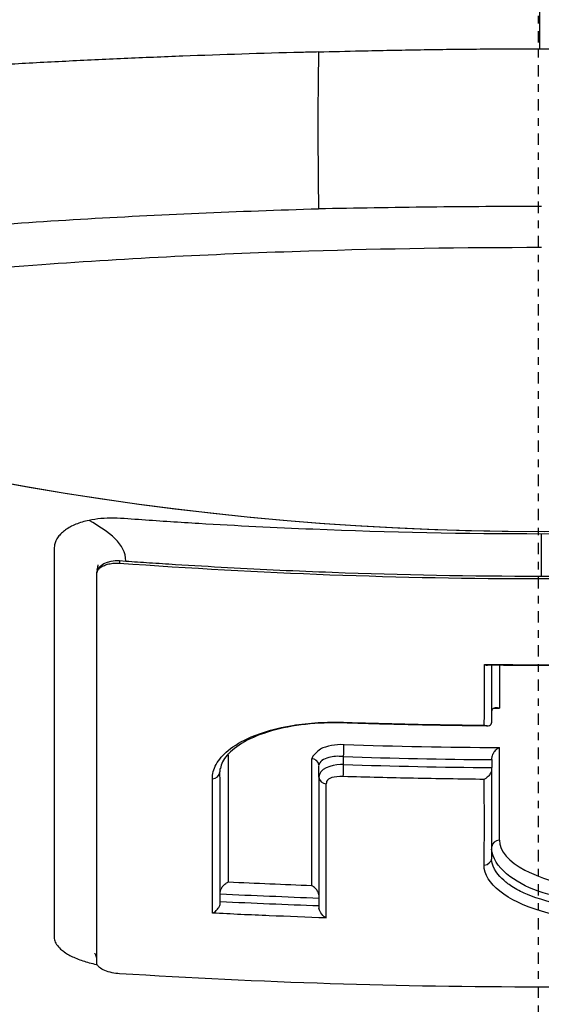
# Model space of a CAD drawing. Header units: millimetres. Extents: x 0 to 4378, y 0 to 2376.
# Tile 98 of 256: x 824.54 to 831.42, y 1581.9 to 1594.89. Entities that reach past the tile are written whole.
import ezdxf

# ---------------------------------------------------------------- set-up
doc = ezdxf.new("R2010")
doc.units = ezdxf.units.MM
doc.header["$LTSCALE"] = 0.2
doc.linetypes.add('CENTER2', pattern=[1.125, 0.75, -0.125, 0.125, -0.125])
doc.layers.add('02_Center Line', color=1, linetype='CENTER2')

# ---------------------------------------------------------------- blocks, each defined once
blk = doc.blocks.new('A$C994008f5')
for p, q in [((-5.528, 952.566), (-5.528, 952.533)), ((-5.528, 952.566), (-5.446, 952.56)), ((-0.618, 950.434), (-0.618, 951.187)), ((-2.993, 949.942), (-2.993, 949.942)), ((-2.853, 949.934), (-2.851, 949.934)), ((-2.572, 949.877), (-2.572, 949.981)), ((-0.618, 949.942), (-0.618, 949.838)), ((-2.898, 949.712), (-2.898, 949.866)), ((-2.572, 949.92), (-2.572, 949.92)), ((-0.618, 949.813), (-0.618, 949.838)), ((-0.618, 948.64), (-0.618, 949.809)), ((-0.517, 949.861), (-0.517, 949.861)), ((-2.897, 949.705), (-2.897, 947.983))]:
    blk.add_line(p, q)
for start, end in [(199.3687, 199.355), (340.6859, 340.6737)]:
    blk.add_arc((0.03, 992.5), 39.537, start, end)
for centre, major_axis, ratio, start_param, end_param in [((-1.357, 484.439), (0.854, 958.696), 0.001143, 5.230614, 5.319688), ((16.268, 992.718), (14.286, 49.588), 0.25805, 2.382693, 2.440409), ((0.12, 1019.305), (0.557, 78.187), 0.003947, 2.62856, 2.643513), ((0.03, 1022.786), (77.615, 0.004), 0.929829, 4.704307, 4.705231), ((-2.57, 950.538), (-0.004, -0.113), 0.013147, 5.901576, 6.283205), ((-2.57, 950.538), (-0.004, -0.113), 0.013147, 0.000019, 0.005658), ((0.029, 1022.322), (-77.764, -0.035), 0.928745, 1.536992, 1.563356), ((-0.498, 1019.306), (0.018, 78.187), 0.000105, 2.657599, 2.692332), ((-4.086, 949.903), (0.115, 0), 0.88648, 1.644562, 1.732004), ((-3.981, 1019.311), (0.102, 78.086), 0.000661, 2.662929, 2.711737), ((-2.902, 1019.309), (-0.083, -78.134), 0.000508, 5.804634, 5.85336), ((0.037, 1019.77), (-75.291, 0), 0.927483, 1.536143, 1.562098), ((-0.618, 950.008), (0, -0.119), 0.001698, 0.979311, 1.210472), ((0.038, 1019.918), (-75.524, -0.001), 0.927961, 1.53623, 1.562104), ((-2.798, 949.712), (-0.1, 0), 0.887113, 0.00211, 1.536682), ((-2.82, 1021.54), (0.019, -81.059), 0.000071, 0.429809, 0.479507), ((-0.505, 948.776), (-0.115, 0), 0.900526, 4.825771, 6.100188), ((-0.732, 948.655), (0.118, 0), 0.900077, 4.84521, 6.133764), ((0.03, 1020.643), (-78.107, -0.006), 0.927115, 1.517906, 1.531996), ((5.52, 1257.524), (-385.615, 24.916), 0.800803, 1.59732, 1.600692), ((0.058, 1022.175), (-79.978, -0.002), 0.927869, 1.517511, 1.533804), ((-34.085, 1324.073), (-27.998, 453.739), 0.042968, 3.732511, 3.732522)]:
    blk.add_ellipse(centre, major_axis=major_axis, ratio=ratio, start_param=start_param, end_param=end_param)
for points, knots in [([(-2.903, 959.274), (-2.978, 959.272), (-3.054, 959.27), (-3.13, 959.268), (-3.656, 959.255), (-4.176, 959.238), (-4.691, 959.218), (-4.951, 959.208), (-5.21, 959.198), (-5.467, 959.186), (-5.726, 959.175), (-5.983, 959.163), (-6.239, 959.15), (-6.496, 959.137), (-6.752, 959.124), (-7.006, 959.109), (-7.192, 959.099), (-7.376, 959.088), (-7.559, 959.077), (-7.629, 959.073), (-7.699, 959.069), (-7.769, 959.065), (-8.024, 959.049), (-8.276, 959.032), (-8.527, 959.016), (-8.779, 958.998), (-9.03, 958.981), (-9.279, 958.962), (-9.404, 958.953), (-9.528, 958.944), (-9.653, 958.934), (-9.687, 958.932), (-9.722, 958.929), (-9.757, 958.926), (-9.847, 958.919), (-9.936, 958.912), (-10.025, 958.905), (-10.149, 958.895), (-10.273, 958.885), (-10.396, 958.875), (-10.519, 958.865), (-10.642, 958.855), (-10.765, 958.844), (-10.783, 958.843), (-10.802, 958.841), (-10.821, 958.839), (-10.996, 958.824), (-11.17, 958.809), (-11.343, 958.793), (-11.393, 958.789), (-11.445, 958.784), (-11.498, 958.779), (-11.63, 958.767), (-11.763, 958.755), (-11.859, 958.746), (-11.979, 958.734), (-12.101, 958.723), (-12.225, 958.711), (-12.458, 958.688), (-12.697, 958.664), (-12.943, 958.638), (-13.175, 958.614), (-13.412, 958.588), (-13.654, 958.562), (-13.884, 958.536), (-14.118, 958.51), (-14.356, 958.482), (-14.584, 958.455), (-14.815, 958.427), (-15.05, 958.398), (-15.202, 958.379), (-15.355, 958.359), (-15.51, 958.339), (-15.584, 958.33), (-15.659, 958.32), (-15.734, 958.31), (-15.956, 958.281), (-16.181, 958.25), (-16.409, 958.219), (-16.628, 958.188), (-16.85, 958.157), (-17.074, 958.124), (-17.246, 958.099), (-17.42, 958.073), (-17.595, 958.046), (-17.639, 958.039), (-17.684, 958.032), (-17.728, 958.025), (-17.941, 957.993), (-18.155, 957.959), (-18.371, 957.924), (-18.476, 957.907), (-18.58, 957.889), (-18.685, 957.872), (-18.792, 957.854), (-18.898, 957.836), (-19.003, 957.818), (-19.107, 957.8), (-19.21, 957.783), (-19.315, 957.764), (-19.416, 957.746), (-19.518, 957.728), (-19.624, 957.709), (-19.68, 957.699), (-19.738, 957.689), (-19.797, 957.678), (-19.944, 957.651), (-20.089, 957.624), (-20.232, 957.597), (-20.645, 957.519), (-21.038, 957.441), (-21.411, 957.363), (-21.606, 957.322), (-21.796, 957.282), (-21.981, 957.241), (-22.075, 957.22), (-22.169, 957.2), (-22.26, 957.179), (-22.354, 957.158), (-22.446, 957.137), (-22.537, 957.116), (-22.583, 957.106), (-22.628, 957.095), (-22.674, 957.085), (-22.719, 957.074), (-22.765, 957.063), (-22.81, 957.053), (-22.901, 957.031), (-22.991, 957.01), (-23.079, 956.988), (-23.169, 956.967), (-23.258, 956.945), (-23.345, 956.923), (-23.433, 956.901), (-23.521, 956.879), (-23.607, 956.857), (-23.694, 956.835), (-23.78, 956.813), (-23.865, 956.791), (-23.951, 956.768), (-24.036, 956.746), (-24.119, 956.724), (-24.292, 956.677), (-24.458, 956.632), (-24.617, 956.587), (-24.963, 956.489), (-25.279, 956.395), (-25.567, 956.306), (-25.834, 956.222), (-26.077, 956.143), (-26.298, 956.067), (-26.351, 956.049), (-26.402, 956.031), (-26.452, 956.014), (-26.525, 955.989), (-26.596, 955.964), (-26.664, 955.94), (-26.728, 955.917), (-26.788, 955.895), (-26.871, 955.865), (-26.933, 955.842), (-27.002, 955.816), (-27.074, 955.789), (-27.14, 955.764), (-27.208, 955.738), (-27.272, 955.713), (-27.34, 955.687), (-27.403, 955.662), (-27.467, 955.636), (-27.531, 955.611), (-27.594, 955.585), (-27.657, 955.559), (-27.783, 955.507), (-27.905, 955.455), (-28.024, 955.403), (-28.161, 955.344), (-28.293, 955.284), (-28.42, 955.224), (-28.519, 955.178), (-28.614, 955.132), (-28.707, 955.086), (-28.815, 955.032), (-28.92, 954.978), (-29.022, 954.924), (-29.124, 954.87), (-29.223, 954.815), (-29.318, 954.761), (-29.415, 954.706), (-29.508, 954.651), (-29.597, 954.596), (-29.687, 954.541), (-29.774, 954.485), (-29.857, 954.43), (-29.928, 954.382), (-29.998, 954.334), (-30.065, 954.287), (-30.076, 954.278), (-30.087, 954.27), (-30.098, 954.262), (-30.176, 954.206), (-30.25, 954.15), (-30.321, 954.093), (-30.463, 953.981), (-30.593, 953.867), (-30.712, 953.752), (-30.828, 953.638), (-30.934, 953.523), (-31.027, 953.407), (-31.119, 953.292), (-31.199, 953.176), (-31.267, 953.058), (-31.335, 952.943), (-31.39, 952.826), (-31.432, 952.708), (-31.475, 952.592), (-31.505, 952.474), (-31.522, 952.356), (-31.527, 952.323), (-31.53, 952.29), (-31.533, 952.256), (-31.535, 952.231), (-31.537, 952.205), (-31.538, 952.18), (-31.539, 952.151), (-31.539, 952.121), (-31.539, 952.092), (-31.538, 952.063), (-31.537, 952.033), (-31.535, 952.004), (-31.534, 951.998), (-31.534, 951.993), (-31.533, 951.987), (-31.53, 951.95), (-31.528, 951.933), (-31.526, 951.916), (-31.526, 951.912), (-31.525, 951.908), (-31.524, 951.905), (-31.522, 951.883), (-31.518, 951.861), (-31.514, 951.837), (-31.514, 951.834), (-31.513, 951.831), (-31.513, 951.828), (-31.503, 951.775), (-31.49, 951.717), (-31.472, 951.652), (-31.457, 951.602), (-31.44, 951.548), (-31.418, 951.491), (-31.416, 951.486), (-31.414, 951.481), (-31.412, 951.476), (-31.39, 951.421), (-31.364, 951.363), (-31.334, 951.301), (-31.306, 951.245), (-31.274, 951.187), (-31.238, 951.126), (-31.204, 951.07), (-31.166, 951.012), (-31.123, 950.952), (-31.083, 950.896), (-31.039, 950.838), (-30.99, 950.778), (-30.945, 950.722), (-30.894, 950.665), (-30.839, 950.605), (-30.828, 950.594), (-30.818, 950.582), (-30.806, 950.57)], [0, 0, 0, 0, 0.0029583, 0.0029583, 0.0029583, 0.0235019, 0.0235019, 0.0235019, 0.0338791, 0.0338791, 0.0338791, 0.0443267, 0.0443267, 0.0443267, 0.0548446, 0.0548446, 0.0548446, 0.0625, 0.0625, 0.0625, 0.0654329, 0.0654329, 0.0654329, 0.076095, 0.076095, 0.076095, 0.0868338, 0.0868338, 0.0868338, 0.0922326, 0.0922326, 0.0922326, 0.09375, 0.09375, 0.09375, 0.097651, 0.097651, 0.097651, 0.1030884, 0.1030884, 0.1030884, 0.1085459, 0.1085459, 0.1085459, 0.109375, 0.109375, 0.109375, 0.1171875, 0.1171875, 0.1171875, 0.1194298, 0.1194298, 0.1194298, 0.125, 0.125, 0.125, 0.1319413, 0.1319413, 0.1319413, 0.1450515, 0.1450515, 0.1450515, 0.1574062, 0.1574062, 0.1574062, 0.1691221, 0.1691221, 0.1691221, 0.1802884, 0.1802884, 0.1802884, 0.1875, 0.1875, 0.1875, 0.1909755, 0.1909755, 0.1909755, 0.2012384, 0.2012384, 0.2012384, 0.2111247, 0.2111247, 0.2111247, 0.21875, 0.21875, 0.21875, 0.2206739, 0.2206739, 0.2206739, 0.2299151, 0.2299151, 0.2299151, 0.234375, 0.234375, 0.234375, 0.2389443, 0.2389443, 0.2389443, 0.2434158, 0.2434158, 0.2434158, 0.2477004, 0.2477004, 0.2477004, 0.25, 0.25, 0.25, 0.2557793, 0.2557793, 0.2557793, 0.2725112, 0.2725112, 0.2725112, 0.2812662, 0.2812662, 0.2812662, 0.285753, 0.285753, 0.285753, 0.2903181, 0.2903181, 0.2903181, 0.2926314, 0.2926314, 0.2926314, 0.294966, 0.294966, 0.294966, 0.2997017, 0.2997017, 0.2997017, 0.3045308, 0.3045308, 0.3045308, 0.3094593, 0.3094593, 0.3094593, 0.3144942, 0.3144942, 0.3144942, 0.319643, 0.319643, 0.319643, 0.3303181, 0.3303181, 0.3303181, 0.353505, 0.353505, 0.353505, 0.375, 0.375, 0.375, 0.3801112, 0.3801112, 0.3801112, 0.3875301, 0.3875301, 0.3875301, 0.3945603, 0.3945603, 0.3945603, 0.3998287, 0.3998287, 0.3998287, 0.4047446, 0.4047446, 0.4047446, 0.4098833, 0.4098833, 0.4098833, 0.4150718, 0.4150718, 0.4150718, 0.4255232, 0.4255232, 0.4255232, 0.4375, 0.4375, 0.4375, 0.4467433, 0.4467433, 0.4467433, 0.4575446, 0.4575446, 0.4575446, 0.4684572, 0.4684572, 0.4684572, 0.479457, 0.479457, 0.479457, 0.4905176, 0.4905176, 0.4905176, 0.5, 0.5, 0.5, 0.5016101, 0.5016101, 0.5016101, 0.5126585, 0.5126585, 0.5126585, 0.5345244, 0.5345244, 0.5345244, 0.5560934, 0.5560934, 0.5560934, 0.5773782, 0.5773782, 0.5773782, 0.5983907, 0.5983907, 0.5983907, 0.6191418, 0.6191418, 0.6191418, 0.625, 0.625, 0.625, 0.6294229, 0.6294229, 0.6294229, 0.6345403, 0.6345403, 0.6345403, 0.639641, 0.639641, 0.639641, 0.640625, 0.640625, 0.640625, 0.646999, 0.646999, 0.646999, 0.6484375, 0.6484375, 0.6484375, 0.65625, 0.65625, 0.65625, 0.6572024, 0.6572024, 0.6572024, 0.6742621, 0.6742621, 0.6742621, 0.6875, 0.6875, 0.6875, 0.6886427, 0.6886427, 0.6886427, 0.7013561, 0.7013561, 0.7013561, 0.7128406, 0.7128406, 0.7128406, 0.7233333, 0.7233333, 0.7233333, 0.7330091, 0.7330091, 0.7330091, 0.7420006, 0.7420006, 0.7420006, 0.7437497, 0.7437497, 0.7437497, 0.7437497]), ([(-2.903, 959.274), (-2.717, 959.279), (-2.531, 959.284), (-2.345, 959.288), (-2.083, 959.294), (-1.821, 959.299), (-1.559, 959.304), (-1.296, 959.308), (-1.034, 959.311), (-0.771, 959.313), (-0.508, 959.316), (-0.245, 959.317), (0.018, 959.317)], [0.0000034, 0.0000034, 0.0000034, 0.0000034, 0.1913145, 0.1913145, 0.1913145, 0.4608763, 0.4608763, 0.4608763, 0.7304382, 0.7304382, 0.7304382, 1, 1, 1, 1]), ([(0.018, 959.317), (0.544, 959.317), (1.07, 959.313), (1.595, 959.304), (1.858, 959.3), (2.121, 959.295), (2.383, 959.289), (2.514, 959.286), (2.645, 959.283), (2.776, 959.279), (2.883, 959.276), (2.99, 959.273), (3.098, 959.27)], [0.0000007, 0.0000007, 0.0000007, 0.0000007, 0.5115639, 0.5115639, 0.5115639, 0.7673459, 0.7673459, 0.7673459, 0.8952368, 0.8952368, 0.8952368, 0.9999942, 0.9999942, 0.9999942, 0.9999942]), ([(-20.984, 943.41), (-21.242, 943.496), (-21.493, 943.585), (-21.983, 943.764), (-22.222, 943.855), (-22.918, 944.134), (-23.355, 944.325), (-24.586, 944.914), (-25.296, 945.326), (-26.278, 946.037), (-26.617, 946.328), (-27.064, 946.794), (-27.208, 946.966), (-27.478, 947.336), (-27.596, 947.535), (-27.742, 947.849), (-27.788, 947.963), (-27.844, 948.135), (-27.861, 948.194), (-27.907, 948.378), (-27.928, 948.504), (-27.954, 948.765), (-27.957, 948.902), (-27.94, 949.178), (-27.92, 949.317), (-27.858, 949.594), (-27.817, 949.733), (-27.55, 950.432), (-27.155, 950.98), (-26.521, 951.574), (-26.449, 951.639), (-26.075, 951.962), (-25.735, 952.216), (-24.59, 952.964), (-23.665, 953.44), (-22.329, 953.992), (-22.059, 954.099), (-21.644, 954.254), (-21.504, 954.305), (-21.071, 954.459), (-20.765, 954.562), (-20.326, 954.704), (-20.183, 954.749), (-17.774, 955.49), (-15.118, 956.058), (-11.833, 956.518), (-11.465, 956.567), (-10.441, 956.694), (-9.779, 956.766), (-8.107, 956.928), (-7.083, 957.007), (-5.008, 957.13), (-3.961, 957.174), (-2.902, 957.206)], [0.000085, 0.000085, 0.000085, 0.000085, 0.1171, 0.1171, 0.234309, 0.234309, 0.468738, 0.468738, 0.937843, 0.937843, 1.250867, 1.250867, 1.430818, 1.430818, 1.647159, 1.647159, 1.768636, 1.768636, 1.831298, 1.831298, 1.965652, 1.965652, 2.108441, 2.108441, 2.254297, 2.254297, 2.39965, 2.39965, 2.991052, 2.991052, 3.063737, 3.063737, 3.354326, 3.354326, 3.938967, 3.938967, 4.081385, 4.081385, 4.151443, 4.151443, 4.294438, 4.294438, 4.363906, 4.363906, 5.442802, 5.442802, 5.577409, 5.577409, 5.813343, 5.813343, 6.168091, 6.168091, 6.521661, 6.521661, 6.521661, 6.521661]), ([(0.039, 957.236), (-0.452, 957.236), (-0.943, 957.234), (-1.923, 957.221), (-2.413, 957.211), (-2.902, 957.206)], [0, 0, 0, 0, 0.1473353, 0.1473353, 0.2946327, 0.2946327, 0.2946327, 0.2946327]), ([(-20.715, 943.589), (-21.908, 944.037), (-23.335, 944.658), (-25.477, 946.169), (-26.119, 946.882), (-26.628, 948.097), (-26.68, 948.587), (-26.388, 950.143), (-25.522, 951.191), (-22.554, 953.098), (-20.489, 953.946), (-15.699, 955.27), (-13.108, 955.766), (-9.083, 956.26), (-7.829, 956.381), (-5.394, 956.555), (-4.212, 956.614), (-2.031, 956.682), (-0.993, 956.698), (0.039, 956.698)], [0.000012, 0.000012, 0.000012, 0.000012, 0.573445, 0.573445, 1.042964, 1.042964, 1.354643, 1.354643, 2.020603, 2.020603, 2.682931, 2.682931, 3.272812, 3.272812, 3.528366, 3.528366, 3.761032, 3.761032, 3.957509, 3.957509, 3.957509, 3.957509]), ([(-5.931, 953.097), (-5.962, 953.09), (-5.992, 953.083), (-6.05, 953.065), (-6.078, 953.056), (-6.156, 953.024), (-6.202, 952.999), (-6.261, 952.957), (-6.279, 952.942), (-6.311, 952.912), (-6.325, 952.896), (-6.362, 952.846), (-6.378, 952.811), (-6.387, 952.769), (-6.388, 952.764), (-6.388, 952.758)], [0, 0, 0, 0, 0.00241907, 0.00241907, 0.00483814, 0.00483814, 0.00967629, 0.00967629, 0.01209536, 0.01209536, 0.01451443, 0.01451443, 0.01935257, 0.01935257, 0.02013105, 0.02013105, 0.02013105, 0.02013105]), ([(0.033, 952.917), (-0.971, 952.917), (-1.975, 952.938), (-2.978, 952.979), (-3.479, 952.999), (-3.981, 953.024), (-4.482, 953.054), (-4.732, 953.069), (-4.983, 953.085), (-5.233, 953.103), (-5.358, 953.111), (-5.484, 953.124), (-5.608, 953.127), (-5.721, 953.129), (-5.83, 953.117), (-5.931, 953.097)], [0, 0, 0, 0, 0.503012, 0.503012, 0.503012, 0.754519, 0.754519, 0.754519, 0.880272, 0.880272, 0.880272, 0.943149, 0.943149, 0.943149, 1, 1, 1, 1]), ([(5.998, 953.097), (5.982, 953.101), (5.87, 953.122), (5.748, 953.13), (5.579, 953.123), (5.517, 953.118), (5.392, 953.109), (5.33, 953.105), (5.019, 953.084), (4.77, 953.068), (4.023, 953.023), (3.525, 952.998), (2.029, 952.938), (1.031, 952.917), (0.033, 952.917)], [0.8652693, 0.8652693, 0.8652693, 0.8652693, 0.8664789, 0.87369, 0.87369, 0.8779003, 0.8779003, 0.8821107, 0.8821107, 0.898952, 0.898952, 0.9326347, 0.9326347, 1, 1, 1, 1]), ([(-6.388, 952.758), (-6.39, 952.745), (-6.391, 952.733), (-6.391, 952.702), (-6.391, 952.684), (-6.391, 952.629), (-6.391, 952.592), (-6.391, 952.483), (-6.391, 952.41), (-6.391, 952.048), (-6.391, 951.764), (-6.391, 951.161), (-6.391, 950.614), (-6.391, 949.871), (-6.391, 949.22), (-6.391, 948.805), (-6.391, 948.397), (-6.391, 948.197), (-6.391, 947.903), (-6.391, 947.806), (-6.391, 947.686), (-6.391, 947.662), (-6.39, 947.614), (-6.393, 947.59), (-6.377, 947.525), (-6.345, 947.476), (-6.29, 947.43), (-6.282, 947.424)], [0.020131, 0.020131, 0.020131, 0.020131, 0.0217716, 0.0217716, 0.0241907, 0.0241907, 0.0290289, 0.0290289, 0.0387051, 0.0387051, 0.0774103, 0.0774103, 0.1223109, 0.1548206, 0.1873303, 0.21984, 0.21984, 0.2523497, 0.2523497, 0.2686046, 0.2686046, 0.2726683, 0.2726683, 0.276732, 0.276732, 0.2837049, 0.2848594, 0.2848594, 0.2848594, 0.2848594]), ([(-5.828, 952.41), (-5.828, 952.4), (-5.827, 952.406), (-5.823, 952.424), (-5.817, 952.434), (-5.803, 952.455), (-5.794, 952.464), (-5.771, 952.482), (-5.757, 952.491), (-5.725, 952.506), (-5.707, 952.512), (-5.666, 952.524), (-5.641, 952.528), (-5.587, 952.534), (-5.557, 952.534), (-5.528, 952.533)], [-0.04761423, -0.04761423, -0.04761423, -0.04761423, -0.04373882, -0.04373882, -0.03722901, -0.03722901, -0.0308253, -0.0308253, -0.02397522, -0.02397522, -0.01710589, -0.01710589, -0.00899099, -0.00899099, -0.0000103, -0.0000103, -0.0000103, -0.0000103]), ([(-5.528, 952.533), (-3.68, 952.399), (-1.832, 952.329), (1.898, 952.329), (3.746, 952.4), (5.594, 952.533)], [0.000012, 0.000012, 0.000012, 0.000012, 0.556108, 0.556108, 1.112237, 1.112237, 1.112237, 1.112237]), ([(-5.446, 952.56), (-5.342, 952.553), (-5.239, 952.546), (-5.02, 952.531), (-4.906, 952.524), (-4.562, 952.502), (-4.332, 952.489), (-3.644, 952.451), (-3.184, 952.43), (-1.806, 952.379), (-0.886, 952.362), (0.033, 952.362)], [0, 0, 0, 0, 0.0568749, 0.0568749, 0.1197499, 0.1197499, 0.2454999, 0.2454999, 0.497, 0.497, 0.9999999, 0.9999999, 0.9999999, 0.9999999]), ([(0.033, 952.362), (0.947, 952.362), (1.862, 952.379), (2.775, 952.413), (3.232, 952.429), (3.688, 952.45), (4.145, 952.475), (4.373, 952.487), (4.601, 952.501), (4.829, 952.515), (4.886, 952.518), (4.943, 952.522), (5, 952.526), (5.057, 952.53), (5.114, 952.533), (5.171, 952.537), (5.268, 952.544), (5.366, 952.55), (5.463, 952.557), (5.48, 952.558), (5.496, 952.56), (5.513, 952.561)], [0.0000001, 0.0000001, 0.0000001, 0.0000001, 0.4927542, 0.4927542, 0.4927542, 0.7391313, 0.7391313, 0.7391313, 0.8623198, 0.8623198, 0.8623198, 0.893117, 0.893117, 0.893117, 0.9239141, 0.9239141, 0.9239141, 0.976661, 0.976661, 0.976661, 0.9855084, 0.9855084, 0.9855084, 0.9855084]), ([(-5.829, 947.271), (-5.828, 947.993), (-5.828, 948.791), (-5.828, 950.505), (-5.828, 951.42), (-5.828, 952.41)], [-1.123049, -1.123049, -1.123049, -1.123049, -0.564293, -0.564293, -0.00297, -0.00297, -0.00297, -0.00297]), ([(-5.824, 952.448), (-5.817, 952.467), (-5.813, 952.488), (-5.811, 952.505), (-5.811, 952.508), (-5.81, 952.51), (-5.81, 952.511), (-5.81, 952.511)], [0, 0, 0, 0, 0.00789591, 0.00789591, 0.00952705, 0.00952705, 0.01040604, 0.01040604, 0.01040604, 0.01040604]), ([(-0.716, 950.396), (-0.714, 950.528), (-0.714, 950.66), (-0.714, 950.927), (-0.714, 951.061), (-0.714, 951.197)], [0, 0, 0, 0, 0.082192, 0.082192, 0.1640166, 0.1640166, 0.1640166, 0.1640166]), ([(-0.714, 951.197), (-0.712, 951.196), (-0.709, 951.194), (-0.698, 951.19), (-0.687, 951.187), (-0.675, 951.187)], [0.032165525, 0.032165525, 0.032165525, 0.032165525, 0.034748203, 0.034748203, 0.040434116, 0.040434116, 0.040434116, 0.040434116]), ([(-0.714, 951.197), (-0.465, 951.195), (-0.216, 951.193), (0.283, 951.193), (0.532, 951.195), (0.781, 951.197)], [0.0005653, 0.0005653, 0.0005653, 0.0005653, 0.0752706, 0.0752706, 0.1500827, 0.1500827, 0.1500827, 0.1500827]), ([(0.741, 951.187), (0.647, 951.186), (0.553, 951.185), (0.364, 951.184), (0.269, 951.184), (0.081, 951.184), (-0.014, 951.184), (-0.203, 951.184), (-0.297, 951.184), (-0.486, 951.185), (-0.58, 951.186), (-0.675, 951.187)], [1.560843, 1.560843, 1.560843, 1.560843, 1.56480789, 1.56480789, 1.56877277, 1.56877277, 1.57273766, 1.57273766, 1.57670255, 1.57670255, 1.58066744, 1.58066744, 1.58066744, 1.58066744]), ([(-0.61, 950.604), (-0.609, 950.606), (-0.608, 950.607), (-0.6, 950.617), (-0.591, 950.623), (-0.564, 950.631), (-0.547, 950.629), (-0.531, 950.624), (-0.526, 950.622), (-0.522, 950.619), (-0.521, 950.619), (-0.517, 950.62)], [-0.0425734, -0.0425734, -0.0425734, -0.0425734, -0.04202556, -0.04202556, -0.03918215, -0.03918215, -0.03478623, -0.03478623, -0.03282068, -0.03282068, -0.03201248, -0.03201248, -0.03201248, -0.03201248]), ([(-4.302, 949.687), (-4.304, 949.752), (-4.287, 949.816), (-4.218, 949.943), (-4.166, 950.004), (-4.015, 950.129), (-3.912, 950.189), (-3.633, 950.308), (-3.448, 950.36), (-3.137, 950.41), (-3.024, 950.423), (-2.798, 950.436), (-2.686, 950.437), (-2.574, 950.434)], [0.0000406, 0.0000406, 0.0000406, 0.0000406, 0.0421425, 0.0421425, 0.0860605, 0.0860605, 0.137567, 0.137567, 0.2037103, 0.2037103, 0.2390992, 0.2390992, 0.2727536, 0.2727536, 0.2727536, 0.2727536]), ([(-2.574, 950.425), (-2.743, 950.431), (-2.912, 950.424), (-3.234, 950.388), (-3.387, 950.359), (-3.661, 950.28), (-3.782, 950.231), (-3.98, 950.121), (-4.057, 950.061), (-4.16, 949.94), (-4.187, 949.881), (-4.195, 949.825)], [1.572011, 1.572011, 1.572011, 1.572011, 1.872562, 1.872562, 2.173151, 2.173151, 2.473741, 2.473741, 2.77433, 2.77433, 3.07492, 3.07492, 3.07492, 3.07492]), ([(-2.574, 950.434), (-2.265, 950.424), (-1.956, 950.416), (-1.337, 950.403), (-1.028, 950.398), (-0.716, 950.396)], [0.000032, 0.000032, 0.000032, 0.000032, 0.0927708, 0.0927708, 0.18553, 0.18553, 0.18553, 0.18553]), ([(-0.676, 950.386), (-0.803, 950.387), (-0.929, 950.388), (-1.182, 950.392), (-1.309, 950.394), (-1.562, 950.398), (-1.688, 950.401), (-1.941, 950.407), (-2.068, 950.41), (-2.321, 950.417), (-2.447, 950.421), (-2.573, 950.425)], [1.58045786, 1.58045786, 1.58045786, 1.58045786, 1.58558174, 1.58558174, 1.59070562, 1.59070562, 1.5958295, 1.5958295, 1.60095338, 1.60095338, 1.60607726, 1.60607726, 1.60607726, 1.60607726]), ([(-0.716, 950.396), (-0.714, 950.395), (-0.714, 950.395), (-0.713, 950.394), (-0.707, 950.391), (-0.698, 950.388), (-0.679, 950.385), (-0.671, 950.385), (-0.653, 950.389), (-0.643, 950.393), (-0.632, 950.403), (-0.629, 950.406), (-0.626, 950.411)], [-0.000536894, -0.000536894, -0.000536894, -0.000536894, 0, 0, 0, 0.002732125, 0.002732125, 0.004950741, 0.004950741, 0.0077389, 0.0077389, 0.009021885, 0.009021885, 0.009021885, 0.009021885]), ([(-2.567, 950.139), (-2.624, 950.141), (-2.68, 950.137), (-2.731, 950.128), (-2.782, 950.119), (-2.851, 950.094), (-2.865, 950.087), (-2.892, 950.074), (-2.994, 949.985), (-2.993, 949.953)], [0, 0, 0, 0, 0.25, 0.25, 0.25, 0.5, 0.5, 0.5, 1, 1, 1, 1]), ([(-0.518, 950.1), (-0.519, 950.099), (-0.52, 950.099), (-0.527, 950.096), (-0.532, 950.093), (-0.551, 950.08), (-0.567, 950.066), (-0.591, 950.036), (-0.599, 950.023), (-0.611, 949.998), (-0.615, 949.987), (-0.618, 949.974), (-0.618, 949.971), (-0.618, 949.969)], [-0.02582287, -0.02582287, -0.02582287, -0.02582287, -0.02526609, -0.02526609, -0.02354169, -0.02354169, -0.0194785, -0.0194785, -0.01692424, -0.01692424, -0.01491154, -0.01491154, -0.01445712, -0.01445712, -0.01445712, -0.01445712]), ([(-2.572, 949.982), (-2.656, 949.988), (-2.702, 949.987), (-2.769, 949.97), (-2.836, 949.953), (-2.898, 949.913), (-2.897, 949.867)], [0, 0, 0, 0, 0.5, 0.5, 0.5, 1, 1, 1, 1]), ([(-2.572, 949.877), (-2.674, 949.881), (-2.853, 949.849), (-2.892, 949.744), (-2.896, 949.733), (-2.898, 949.723), (-2.898, 949.712)], [0.0000128, 0.0000128, 0.0000128, 0.0000128, 0.9113732, 0.9113732, 0.9113732, 0.9999984, 0.9999984, 0.9999984, 0.9999984]), ([(-0.618, 949.813), (-0.618, 949.809), (-0.619, 949.804), (-0.623, 949.788), (-0.628, 949.775), (-0.642, 949.748), (-0.653, 949.733), (-0.68, 949.704), (-0.694, 949.694), (-0.709, 949.685), (-0.713, 949.682), (-0.717, 949.681)], [-0.01277486, -0.01277486, -0.01277486, -0.01277486, -0.01199353, -0.01199353, -0.00961863, -0.00961863, -0.00646466, -0.00646466, -0.00304228, -0.00304228, -0.00166631, -0.00166631, -0.00166631, -0.00166631]), ([(-4.301, 947.918), (-4.301, 948.197), (-4.301, 948.484), (-4.301, 949.074), (-4.301, 949.377), (-4.302, 949.687)], [0.0005591, 0.0005591, 0.0005591, 0.0005591, 0.2015119, 0.2015119, 0.4030027, 0.4030027, 0.4030027, 0.4030027]), ([(-2.576, 949.718), (-2.704, 949.722), (-2.777, 949.7), (-2.796, 949.652), (-2.799, 949.643), (-2.801, 949.633), (-2.801, 949.623)], [0, 0, 0, 0, 0.8494034, 0.8494034, 0.8494034, 0.9999987, 0.9999987, 0.9999987, 0.9999987]), ([(-0.717, 949.681), (-1.028, 949.685), (-1.338, 949.689), (-1.957, 949.702), (-2.267, 949.71), (-2.576, 949.718)], [0, 0, 0, 0, 0.0929768, 0.0929768, 0.1858807, 0.1858807, 0.1858807, 0.1858807]), ([(-0.719, 948.55), (-0.715, 948.732), (-0.715, 948.918), (-0.715, 949.294), (-0.715, 949.486), (-0.717, 949.681)], [0.0000473, 0.0000473, 0.0000473, 0.0000473, 0.1257255, 0.1257255, 0.2514933, 0.2514933, 0.2514933, 0.2514933]), ([(1.01, 948.071), (0.8, 948.068), (0.68, 948.075), (0.509, 948.095), (0.339, 948.116), (0.162, 948.151), (-0.003, 948.207), (-0.321, 948.317), (-0.598, 948.526), (-0.62, 948.761)], [0, 0, 0, 0, 0.25, 0.25, 0.25, 0.5, 0.5, 0.5, 0.9830306, 0.9830306, 0.9830306, 0.9830306]), ([(1.012, 947.811), (0.807, 947.809), (0.604, 947.825), (0.414, 947.856), (0.282, 947.878), (0.155, 947.907), (0.038, 947.942), (-0.418, 948.078), (-0.719, 948.307), (-0.719, 948.55)], [0, 0, 0, 0, 0.225451, 0.225451, 0.225451, 0.383607, 0.383607, 0.383607, 1, 1, 1, 1]), ([(1.01, 947.977), (0.807, 947.97), (0.596, 947.982), (0.397, 948.013), (0.198, 948.044), (-0.021, 948.109), (-0.145, 948.162), (-0.206, 948.188), (-0.27, 948.219), (-0.33, 948.256), (-0.39, 948.293), (-0.423, 948.319), (-0.46, 948.351), (-0.529, 948.412), (-0.607, 948.5), (-0.622, 948.62)], [0, 0, 0, 0, 0.25, 0.25, 0.25, 0.5, 0.5, 0.5, 0.625, 0.625, 0.625, 0.75, 0.75, 0.75, 0.9873988, 0.9873988, 0.9873988, 0.9873988]), ([(-4.2, 948.2), (-4.199, 948.206), (-4.197, 948.212), (-4.191, 948.23), (-4.186, 948.242), (-4.171, 948.267), (-4.161, 948.279), (-4.133, 948.306), (-4.118, 948.317), (-4.102, 948.324), (-4.097, 948.326), (-4.094, 948.33)], [0.01747305, 0.01747305, 0.01747305, 0.01747305, 0.01890314, 0.01890314, 0.02172223, 0.02172223, 0.02549102, 0.02549102, 0.03093815, 0.03093815, 0.03269983, 0.03269983, 0.03269983, 0.03269983]), ([(-2.898, 948.158), (-2.898, 948.159), (-2.898, 948.159), (-2.9, 948.171), (-2.904, 948.183), (-2.916, 948.208), (-2.924, 948.221), (-2.949, 948.252), (-2.965, 948.265), (-2.984, 948.276), (-2.989, 948.279), (-2.994, 948.282)], [0.012851, 0.012851, 0.012851, 0.012851, 0.01292631, 0.01292631, 0.01495616, 0.01495616, 0.01764233, 0.01764233, 0.0220419, 0.0220419, 0.02410996, 0.02410996, 0.02410996, 0.02410996]), ([(-4.301, 947.918), (-4.298, 947.919), (-4.294, 947.92), (-4.28, 947.928), (-4.266, 947.937), (-4.239, 947.963), (-4.228, 947.977), (-4.212, 948.004), (-4.206, 948.017), (-4.201, 948.034), (-4.2, 948.038), (-4.2, 948.042)], [0.00200384, 0.00200384, 0.00200384, 0.00200384, 0.0030404, 0.0030404, 0.00638759, 0.00638759, 0.00955877, 0.00955877, 0.01192433, 0.01192433, 0.01270961, 0.01270961, 0.01270961, 0.01270961]), ([(-2.806, 947.854), (-3.054, 947.863), (-3.304, 947.873), (-3.802, 947.893), (-4.052, 947.905), (-4.301, 947.918)], [0.0004376, 0.0004376, 0.0004376, 0.0004376, 0.0753404, 0.0753404, 0.1502061, 0.1502061, 0.1502061, 0.1502061]), ([(-6.282, 947.424), (-6.274, 947.418), (-6.257, 947.405), (-6.239, 947.393), (-6.209, 947.375), (-6.188, 947.363), (-6.12, 947.329), (-6.069, 947.308), (-5.986, 947.28), (-5.957, 947.271), (-5.928, 947.263)], [0.28485944, 0.28485944, 0.28485944, 0.28485944, 0.28601394, 0.28716845, 0.28716845, 0.28947746, 0.28947746, 0.29409549, 0.29409549, 0.29639219, 0.29639219, 0.29639219, 0.29639219]), ([(-5.828, 947.299), (-5.828, 947.302), (-5.828, 947.305), (-5.828, 947.309), (-5.828, 947.312), (-5.83, 947.33), (-5.832, 947.341), (-5.839, 947.363), (-5.842, 947.368), (-5.848, 947.378), (-5.851, 947.381), (-5.853, 947.383), (-5.853, 947.384), (-5.853, 947.384)], [0, 0, 0, 0, 0.00337516, 0.00337516, 0.00998663, 0.00998663, 0.01712066, 0.01712066, 0.02635094, 0.02635094, 0.0358887, 0.0358887, 0.03904674, 0.03904674, 0.03904674, 0.03904674]), ([(-5.928, 947.263), (-5.928, 947.263), (-5.927, 947.263), (-5.897, 947.255), (-5.867, 947.248), (-5.831, 947.24), (-5.828, 947.239), (-5.824, 947.238)], [0.296392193, 0.296392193, 0.296392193, 0.296392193, 0.296404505, 0.296404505, 0.298713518, 0.298713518, 0.298991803, 0.298991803, 0.298991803, 0.298991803]), ([(-5.528, 947.119), (-5.561, 947.121), (-5.595, 947.125), (-5.662, 947.139), (-5.695, 947.148), (-5.752, 947.172), (-5.776, 947.186), (-5.807, 947.212), (-5.816, 947.223), (-5.825, 947.241), (-5.827, 947.247), (-5.829, 947.271)], [-0.04954275, -0.04954275, -0.04954275, -0.04954275, -0.03944797, -0.03944797, -0.02810626, -0.02810626, -0.0163265, -0.0163265, -0.00795271, -0.00795271, -0.00315924, -0.00315924, -0.00315924, -0.00315924]), ([(5.594, 947.121), (3.743, 947.002), (1.889, 946.942), (-1.823, 946.942), (-3.676, 947.001), (-5.528, 947.119)], [-1.113549, -1.113549, -1.113549, -1.113549, -0.556808, -0.556808, -0.000068, -0.000068, -0.000068, -0.000068])]:
    blk.add_open_spline(points, degree=3, knots=knots)
for points in [[(-5.446, 952.561), (-5.446, 952.786), (-5.663, 952.942), (-5.931, 953.097)], [(0.033, 952.917), (0.033, 952.749), (0.033, 952.565), (0.033, 952.362)], [(-5.828, 952.41), (-5.821, 952.503), (-5.683, 952.575), (-5.528, 952.566)], [(-0.61, 950.604), (-0.613, 950.598), (-0.616, 950.592), (-0.618, 950.585)], [(-0.626, 950.411), (-0.622, 950.418), (-0.619, 950.426), (-0.618, 950.434)], [(-2.572, 949.982), (-2.569, 950.025), (-2.567, 950.109), (-2.567, 950.138)], [(-4.094, 950.002), (-4.094, 950.006), (-4.094, 950.011), (-4.094, 950.016)], [(-2.897, 949.874), (-2.903, 949.915), (-2.947, 949.953), (-2.993, 949.953)], [(-2.947, 949.939), (-2.945, 949.939), (-2.942, 949.939), (-2.94, 949.939)], [(-4.203, 949.778), (-4.203, 949.794), (-4.201, 949.811), (-4.197, 949.827)], [(-2.576, 949.719), (-2.576, 949.751), (-2.573, 949.834), (-2.572, 949.877)], [(-4.302, 949.687), (-4.251, 949.69), (-4.205, 949.729), (-4.203, 949.778)], [(-4.2, 948.042), (-4.2, 948.588), (-4.2, 949.164), (-4.203, 949.773)], [(-0.517, 948.879), (-0.519, 948.734), (-0.389, 948.595), (-0.179, 948.484)], [(-0.179, 948.484), (0.11, 948.331), (0.549, 948.229), (1.008, 948.234)], [(-2.806, 947.855), (-2.867, 947.89), (-2.894, 947.952), (-2.898, 947.983)], [(-2.803, 947.853), (-2.804, 947.854), (-2.804, 947.854), (-2.805, 947.854)]]:
    blk.add_open_spline(points, degree=3)
at = {"layer": '02_Center Line'}
blk.add_line((0, 0), (0, 1154.518), dxfattribs=at)

msp = doc.modelspace()

# ---------------------------------------------------------------- block references
msp.add_blockref('A$C994008f5', (831.381, 635.188))

doc.saveas('drawing.dxf')
